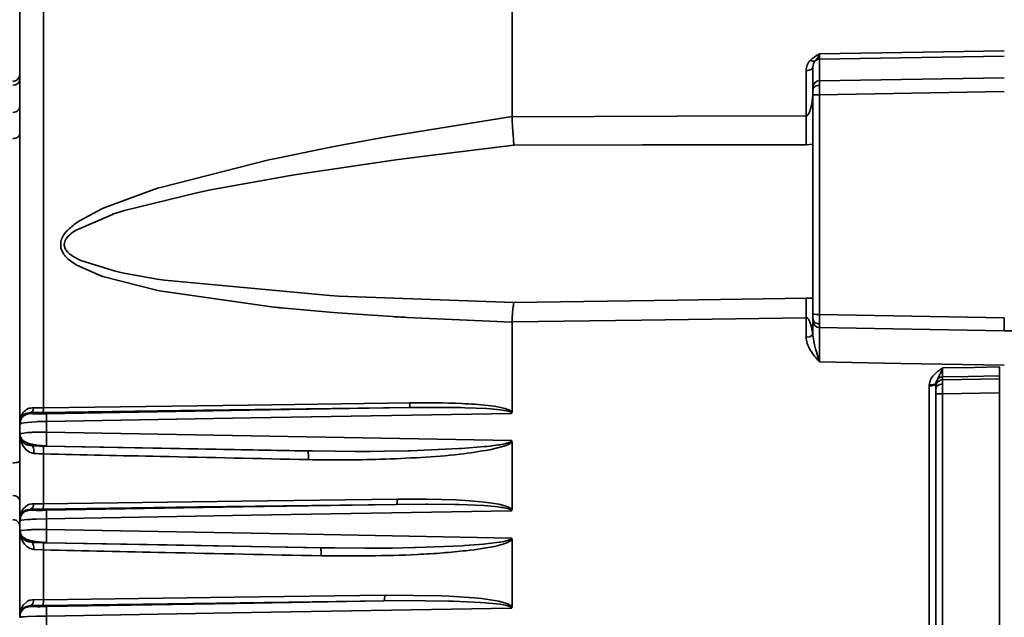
# Model space of a CAD drawing. Header units: millimetres. Extents: x -10540 to 6039, y -7467 to 6433.
# Tile 138 of 236: x -8414 to -8342, y 1925 to 1969. Entities that reach past the tile are written whole.
import ezdxf

# ---------------------------------------------------------------- set-up
doc = ezdxf.new("R2010")
doc.units = ezdxf.units.MM
doc.header["$LTSCALE"] = 8

msp = doc.modelspace()

# ---------------------------------------------------------------- linework, layer by layer
at = {"linetype": 'Continuous', "lineweight": 35}
for p, q in [((-8377.653, 1982.253), (-8377.653, 1961.58)), ((-8411.914, 1976.745), (-8411.914, 1940.288)), ((-8413.653, 1939.203), (-8413.653, 1975.053)), ((-8355.495, 1965.651), (-8355.562, 1965.563)), ((-8355.324, 1965.868), (-8355.495, 1965.651)), ((-8355.246, 1966.001), (-8355.324, 1965.868)), ((-8355.162, 1966.175), (-8355.246, 1966.001)), ((-8355.162, 1965.785), (-8355.162, 1964.204)), ((-8356.145, 1961.629), (-8356.145, 1964.941)), ((-8355.617, 1965.45), (-8355.653, 1965.238)), ((-8355.653, 1963.705), (-8355.653, 1965.238)), ((-8355.562, 1965.563), (-8355.617, 1965.45)), ((-8355.162, 1964.204), (-8341.653, 1964.421)), ((-8355.653, 1947.137), (-8355.653, 1963.192)), ((-8341.653, 1963.416), (-8355.162, 1963.176)), ((-8355.162, 1963.176), (-8355.162, 1947.122)), ((-8386.254, 1960.2), (-8377.653, 1961.58)), ((-8377.653, 1961.58), (-8377.653, 1961.571)), ((-8390.54, 1959.417), (-8387.368, 1960.004)), ((-8387.368, 1960.004), (-8386.254, 1960.2)), ((-8394.812, 1958.552), (-8391.642, 1959.203)), ((-8391.642, 1959.203), (-8390.54, 1959.417)), ((-8377.511, 1959.495), (-8383.868, 1958.72)), ((-8355.653, 1959.562), (-8356.145, 1959.522)), ((-8395.427, 1958.42), (-8394.812, 1958.552)), ((-8383.868, 1958.72), (-8386.152, 1958.418)), ((-8403.269, 1956.431), (-8395.427, 1958.42)), ((-8386.152, 1958.418), (-8393.421, 1957.345)), ((-8394.395, 1957.186), (-8399.699, 1956.223)), ((-8394.144, 1957.228), (-8394.395, 1957.186)), ((-8393.421, 1957.345), (-8394.144, 1957.228)), ((-8407.365, 1954.966), (-8403.571, 1956.339)), ((-8403.571, 1956.339), (-8403.269, 1956.431)), ((-8400.691, 1956.019), (-8405.981, 1954.717)), ((-8399.699, 1956.223), (-8400.691, 1956.019)), ((-8409.291, 1953.961), (-8407.65, 1954.84)), ((-8407.65, 1954.84), (-8407.365, 1954.966)), ((-8406.873, 1954.436), (-8409.53, 1953.287)), ((-8405.981, 1954.717), (-8406.873, 1954.437)), ((-8409.578, 1953.764), (-8409.291, 1953.961)), ((-8409.53, 1953.287), (-8409.767, 1953.125)), ((-8410.652, 1951.956), (-8410.654, 1952.422)), ((-8410.425, 1951.503), (-8410.652, 1951.956)), ((-8409.692, 1951.325), (-8409.178, 1951.059)), ((-8409.67, 1950.837), (-8410.11, 1951.165)), ((-8409.487, 1950.723), (-8409.67, 1950.837)), ((-8407.781, 1949.96), (-8409.487, 1950.723)), ((-8409.178, 1951.059), (-8406.757, 1950.297)), ((-8407.573, 1949.888), (-8407.781, 1949.96)), ((-8403.643, 1948.879), (-8407.573, 1949.888)), ((-8406.756, 1950.297), (-8406.168, 1950.165)), ((-8406.168, 1950.165), (-8403.603, 1949.702)), ((-8403.603, 1949.702), (-8403.059, 1949.62)), ((-8403.059, 1949.62), (-8390.969, 1948.5)), ((-8403.423, 1948.836), (-8403.643, 1948.879)), ((-8395.068, 1947.654), (-8403.423, 1948.836)), ((-8390.969, 1948.5), (-8390.328, 1948.463)), ((-8390.328, 1948.463), (-8377.511, 1947.99)), ((-8356.145, 1948.306), (-8355.653, 1948.301)), ((-8390.732, 1947.261), (-8394.546, 1947.601)), ((-8389.689, 1947.181), (-8390.732, 1947.261)), ((-8386.382, 1946.959), (-8389.689, 1947.181)), ((-8355.162, 1947.122), (-8341.653, 1946.879)), ((-8377.653, 1946.557), (-8385.35, 1946.899)), ((-8377.653, 1946.557), (-8377.653, 1939.97)), ((-8356.145, 1945.467), (-8356.145, 1946.879)), ((-8355.636, 1946.523), (-8355.624, 1946.496)), ((-8355.652, 1945.601), (-8355.659, 1945.623)), ((-8355.652, 1945.601), (-8355.537, 1944.89)), ((-8355.182, 1946.153), (-8341.654, 1945.91)), ((-8341.654, 1945.91), (-8233.653, 1945.91)), ((-8355.535, 1944.891), (-8355.456, 1944.598)), ((-8355.456, 1944.598), (-8355.395, 1944.386)), ((-8355.395, 1944.386), (-8355.312, 1944.113)), ((-8355.312, 1944.113), (-8355.162, 1943.645)), ((-8346.427, 1942.615), (-8346.652, 1942.09)), ((-8342.003, 1942.618), (-8342.003, 1942.406)), ((-8347.145, 1910.477), (-8347.145, 1941.882)), ((-8346.653, 1941.836), (-8346.653, 1942.047)), ((-8346.162, 1942.547), (-8346.162, 1942.336)), ((-8346.162, 1942.336), (-8342.003, 1942.406)), ((-8346.653, 1879.508), (-8346.653, 1941.321)), ((-8342.003, 1941.376), (-8346.162, 1941.306)), ((-8346.162, 1941.306), (-8346.162, 1879.492)), ((-8342.003, 1941.376), (-8342.003, 1879.417)), ((-8413.59, 1939.592), (-8413.398, 1939.946)), ((-8413.22, 1939.87), (-8413.465, 1939.689)), ((-8412.867, 1939.946), (-8413.22, 1939.87)), ((-8412.867, 1939.946), (-8412.867, 1939.874)), ((-8381.381, 1940.304), (-8385.167, 1940.309)), ((-8381.102, 1940.296), (-8381.381, 1940.303)), ((-8379.492, 1940.226), (-8381.102, 1940.297)), ((-8379.223, 1940.208), (-8379.492, 1940.227)), ((-8378.552, 1940.145), (-8379.223, 1940.208)), ((-8378.348, 1940.115), (-8378.552, 1940.143)), ((-8413.607, 1939.455), (-8413.653, 1939.203)), ((-8413.653, 1939.203), (-8413.632, 1939.43)), ((-8413.653, 1939.075), (-8413.653, 1939.203)), ((-8413.508, 1939.153), (-8413.653, 1939.075)), ((-8413.653, 1938.34), (-8413.653, 1939.075)), ((-8413.632, 1939.43), (-8413.59, 1939.592)), ((-8413.606, 1939.347), (-8413.617, 1939.115)), ((-8413.543, 1939.585), (-8413.607, 1939.455)), ((-8413.465, 1939.689), (-8413.543, 1939.585)), ((-8413.32, 1939.191), (-8413.508, 1939.153)), ((-8413.088, 1939.223), (-8413.32, 1939.191)), ((-8412.451, 1939.274), (-8413.088, 1939.223)), ((-8411.688, 1939.299), (-8411.688, 1938.515)), ((-8413.653, 1932.136), (-8413.653, 1938.467)), ((-8413.653, 1938.34), (-8413.554, 1938.4)), ((-8413.554, 1938.4), (-8413.507, 1938.413)), ((-8413.507, 1938.413), (-8413.087, 1938.471)), ((-8413.604, 1938.013), (-8413.619, 1938.157)), ((-8413.535, 1937.776), (-8413.604, 1938.013)), ((-8413.447, 1937.576), (-8413.535, 1937.776)), ((-8413.307, 1937.359), (-8413.447, 1937.576)), ((-8379.482, 1937.469), (-8378.645, 1937.572)), ((-8378.645, 1937.572), (-8378.548, 1937.588)), ((-8377.653, 1937.802), (-8377.653, 1932.842)), ((-8413.146, 1937.19), (-8413.307, 1937.359)), ((-8412.898, 1937.026), (-8413.146, 1937.19)), ((-8412.632, 1936.956), (-8412.898, 1937.026)), ((-8411.914, 1936.914), (-8411.914, 1933.262)), ((-8411.689, 1937.48), (-8392.274, 1937.127)), ((-8392.605, 1937.133), (-8392.274, 1937.13)), ((-8392.274, 1937.13), (-8390.571, 1937.114)), ((-8390.571, 1937.114), (-8389.133, 1937.1)), ((-8389.133, 1937.1), (-8388.855, 1937.101)), ((-8388.855, 1937.101), (-8388.048, 1937.105)), ((-8388.048, 1937.105), (-8386.979, 1937.116)), ((-8386.979, 1937.116), (-8385.255, 1937.15)), ((-8385.255, 1937.15), (-8385.105, 1937.154)), ((-8385.105, 1937.154), (-8381.528, 1937.303)), ((-8381.528, 1937.303), (-8381.355, 1937.314)), ((-8381.355, 1937.314), (-8379.675, 1937.449)), ((-8379.675, 1937.449), (-8379.482, 1937.468)), ((-8378.253, 1937.472), (-8379.281, 1937.218)), ((-8412.632, 1933.27), (-8411.914, 1933.262)), ((-8383.967, 1933.245), (-8386.092, 1933.229)), ((-8386.035, 1933.611), (-8384.936, 1933.618)), ((-8384.936, 1933.618), (-8383.906, 1933.615)), ((-8383.815, 1933.245), (-8383.967, 1933.245)), ((-8383.906, 1933.615), (-8382.817, 1933.595)), ((-8381.844, 1933.221), (-8383.815, 1933.245)), ((-8382.817, 1933.595), (-8381.78, 1933.555)), ((-8381.78, 1933.555), (-8380.72, 1933.487)), ((-8380.72, 1933.487), (-8380.175, 1933.441)), ((-8380.175, 1933.441), (-8379.663, 1933.388)), ((-8379.663, 1933.388), (-8379.096, 1933.317)), ((-8379.096, 1933.317), (-8378.617, 1933.232)), ((-8378.617, 1933.232), (-8378.34, 1933.165)), ((-8413.634, 1932.363), (-8413.592, 1932.531)), ((-8413.547, 1932.511), (-8413.608, 1932.385)), ((-8413.592, 1932.531), (-8413.405, 1932.889)), ((-8413.47, 1932.614), (-8413.547, 1932.511)), ((-8413.227, 1932.798), (-8413.47, 1932.614)), ((-8413.405, 1932.889), (-8413.082, 1933.165)), ((-8412.867, 1932.877), (-8413.227, 1932.798)), ((-8412.867, 1932.877), (-8412.867, 1932.811)), ((-8381.529, 1933.213), (-8381.844, 1933.221)), ((-8379.723, 1933.134), (-8381.529, 1933.214)), ((-8379.421, 1933.113), (-8379.723, 1933.134)), ((-8378.668, 1933.042), (-8379.421, 1933.113)), ((-8378.437, 1933.01), (-8378.668, 1933.041)), ((-8378.34, 1933.165), (-8378.107, 1933.095)), ((-8413.608, 1932.385), (-8413.653, 1932.136)), ((-8413.653, 1932.136), (-8413.634, 1932.363)), ((-8413.653, 1932.011), (-8413.653, 1932.136)), ((-8413.506, 1932.066), (-8413.653, 1932.011)), ((-8413.653, 1931.278), (-8413.653, 1932.011)), ((-8413.605, 1932.286), (-8413.616, 1932.039)), ((-8413.318, 1932.092), (-8413.506, 1932.066)), ((-8413.085, 1932.114), (-8413.318, 1932.092)), ((-8411.688, 1932.17), (-8412.431, 1932.152)), ((-8411.688, 1932.17), (-8411.688, 1931.388)), ((-8413.653, 1925.09), (-8413.653, 1931.403)), ((-8413.653, 1931.278), (-8413.592, 1931.303)), ((-8413.602, 1930.954), (-8413.619, 1931.099)), ((-8413.592, 1931.303), (-8413.551, 1931.319)), ((-8413.551, 1931.319), (-8413.505, 1931.327)), ((-8413.505, 1931.327), (-8413.083, 1931.364)), ((-8413.531, 1930.72), (-8413.602, 1930.954)), ((-8413.441, 1930.524), (-8413.531, 1930.72)), ((-8413.299, 1930.313), (-8413.441, 1930.524)), ((-8411.689, 1930.42), (-8391.333, 1930.051)), ((-8379.738, 1930.321), (-8379.365, 1930.359)), ((-8379.365, 1930.359), (-8378.58, 1930.458)), ((-8378.58, 1930.458), (-8378.489, 1930.473)), ((-8377.653, 1930.676), (-8377.653, 1925.734)), ((-8413.137, 1930.15), (-8413.299, 1930.313)), ((-8412.892, 1929.998), (-8413.137, 1930.15)), ((-8412.632, 1929.935), (-8412.892, 1929.998)), ((-8411.914, 1929.898), (-8412.632, 1929.935)), ((-8411.914, 1929.898), (-8411.914, 1926.256)), ((-8391.67, 1930.057), (-8391.333, 1930.054)), ((-8391.333, 1930.054), (-8390.635, 1930.046)), ((-8390.635, 1930.046), (-8388.415, 1930.023)), ((-8388.415, 1930.024), (-8388.153, 1930.024)), ((-8388.153, 1930.024), (-8386.985, 1930.029)), ((-8386.985, 1930.029), (-8386.394, 1930.036)), ((-8386.394, 1930.036), (-8384.803, 1930.064)), ((-8384.803, 1930.064), (-8384.634, 1930.068)), ((-8384.634, 1930.068), (-8381.284, 1930.203)), ((-8381.284, 1930.204), (-8381.119, 1930.214)), ((-8381.119, 1930.214), (-8379.738, 1930.322)), ((-8413.411, 1925.853), (-8413.091, 1926.141)), ((-8412.632, 1926.259), (-8411.914, 1926.256)), ((-8384.662, 1926.186), (-8387.018, 1926.17)), ((-8386.961, 1926.592), (-8382.781, 1926.549)), ((-8383.991, 1926.183), (-8384.662, 1926.186)), ((-8382.307, 1926.158), (-8383.991, 1926.183)), ((-8382.781, 1926.549), (-8382.243, 1926.525)), ((-8381.956, 1926.149), (-8382.307, 1926.158)), ((-8382.243, 1926.525), (-8380.418, 1926.392)), ((-8379.955, 1926.059), (-8381.956, 1926.149)), ((-8380.418, 1926.392), (-8379.896, 1926.337)), ((-8379.62, 1926.036), (-8379.955, 1926.06)), ((-8379.896, 1926.337), (-8378.609, 1926.137)), ((-8378.783, 1925.956), (-8379.62, 1926.036)), ((-8413.61, 1925.335), (-8413.653, 1925.09)), ((-8413.653, 1925.09), (-8413.634, 1925.318)), ((-8413.634, 1925.318), (-8413.594, 1925.488)), ((-8413.55, 1925.459), (-8413.61, 1925.335)), ((-8413.594, 1925.488), (-8413.411, 1925.853)), ((-8413.475, 1925.562), (-8413.55, 1925.459)), ((-8413.233, 1925.746), (-8413.475, 1925.562)), ((-8412.867, 1925.829), (-8413.233, 1925.746)), ((-8412.867, 1925.829), (-8412.867, 1925.767)), ((-8378.525, 1925.922), (-8378.783, 1925.956)), ((-8413.653, 1924.968), (-8413.653, 1925.09)), ((-8413.58, 1924.983), (-8413.653, 1924.968)), ((-8413.505, 1924.997), (-8413.58, 1924.983)), ((-8413.317, 1925.012), (-8413.505, 1924.997)), ((-8413.082, 1925.025), (-8413.317, 1925.012)), ((-8412.431, 1925.048), (-8413.082, 1925.025)), ((-8411.688, 1925.061), (-8412.431, 1925.048)), ((-8411.688, 1925.061), (-8411.688, 1924.282))]:
    msp.add_line(p, q, dxfattribs=at)
at = {"linetype": 'Continuous', "lineweight": 35, "flags": 128}
for points in [[(-8355.162, 1966.175), (-8347.597, 1966.301), (-8341.653, 1966.401)], [(-8341.653, 1966.012), (-8349.218, 1965.885), (-8355.162, 1965.785)], [(-8377.653, 1961.571), (-8365.608, 1961.604), (-8356.145, 1961.629)], [(-8414.146, 1959.986), (-8414.05, 1959.993), (-8413.957, 1960.011), (-8413.872, 1960.04), (-8413.797, 1960.079), (-8413.736, 1960.126), (-8413.691, 1960.18), (-8413.663, 1960.238), (-8413.653, 1960.298)], [(-8356.145, 1959.522), (-8368.11, 1959.507), (-8377.511, 1959.495)], [(-8377.511, 1947.99), (-8365.546, 1948.167), (-8356.145, 1948.306)], [(-8356.145, 1946.879), (-8368.189, 1946.704), (-8377.653, 1946.567)], [(-8341.653, 1943.406), (-8349.218, 1943.54), (-8355.162, 1943.645)], [(-8346.162, 1943.203), (-8343.833, 1943.243), (-8342.003, 1943.274)], [(-8342.003, 1942.618), (-8344.332, 1942.579), (-8346.162, 1942.547)], [(-8346.653, 1942.047), (-8346.663, 1942.015), (-8346.691, 1941.984), (-8346.736, 1941.956), (-8346.797, 1941.932), (-8346.871, 1941.911), (-8346.956, 1941.896), (-8347.048, 1941.886), (-8347.145, 1941.882)], [(-8411.914, 1940.288), (-8396.905, 1940.491), (-8385.111, 1940.65)], [(-8385.167, 1940.309), (-8400.177, 1940.109), (-8411.971, 1939.952)], [(-8411.688, 1939.856), (-8396.837, 1940.109), (-8385.167, 1940.309)], [(-8377.682, 1939.883), (-8396.725, 1939.556), (-8411.688, 1939.299)], [(-8411.688, 1938.515), (-8392.645, 1938.164), (-8377.682, 1937.889)], [(-8392.605, 1937.133), (-8403.292, 1937.327), (-8411.688, 1937.48)], [(-8386.092, 1933.229), (-8400.584, 1933.035), (-8411.971, 1932.883)], [(-8411.914, 1933.262), (-8397.422, 1933.457), (-8386.035, 1933.611)], [(-8411.688, 1932.794), (-8397.354, 1933.038), (-8386.092, 1933.229)], [(-8377.682, 1932.754), (-8396.725, 1932.427), (-8411.688, 1932.17)], [(-8411.688, 1931.388), (-8392.645, 1931.039), (-8377.682, 1930.765)], [(-8391.67, 1930.057), (-8402.88, 1930.26), (-8411.688, 1930.42)], [(-8387.018, 1926.17), (-8400.992, 1925.982), (-8411.971, 1925.835)], [(-8411.914, 1926.256), (-8397.941, 1926.444), (-8386.961, 1926.592)], [(-8411.688, 1925.751), (-8397.873, 1925.985), (-8387.018, 1926.17)], [(-8377.682, 1925.644), (-8396.725, 1925.318), (-8411.688, 1925.061)]]:
    msp.add_lwpolyline(points, dxfattribs=at)
at = {"linetype": 'Continuous', "lineweight": 35}
for centre, radius, start, end in [((-8414.118, 1964.34), 0.466, 266.45614, 355.07712), ((-8355.154, 1963.705), 0.499, 90.91221, 179.91595), ((-8355.283, 1951.095), 3.975, 264.65922, 271.74857), ((-8355.154, 1946.653), 0.5, 180.01329, 269.01392), ((-8356.064, 1946.047), 0.585, 262.04829, 313.6723), ((-8414.124, 1933.415), 0.472, 3.78395, 92.6602)]:
    msp.add_arc(centre, radius, start, end, dxfattribs=at)
msp.add_ellipse((-8341.645, 1946.91), major_axis=(0.009, 1), ratio=0.008452, start_param=1.601693, end_param=3.172418, dxfattribs=at)
for points, knots in [([(-8356.145, 1964.941), (-8356.132, 1965.081), (-8356.108, 1965.36), (-8355.921, 1965.596), (-8355.828, 1965.714)], [0, 0, 0, 0, 0.501132, 1, 1, 1, 1]), ([(-8355.828, 1965.714), (-8355.772, 1965.763), (-8355.674, 1965.851), (-8355.563, 1965.929), (-8355.515, 1965.962)], [0, 0, 0, 0, 0.568941, 1, 1, 1, 1]), ([(-8355.828, 1965.714), (-8355.791, 1965.692), (-8355.715, 1965.649), (-8355.589, 1965.614), (-8355.531, 1965.637), (-8355.495, 1965.651)], [0, 0, 0, 0, 0.276494, 0.562696, 1, 1, 1, 1]), ([(-8355.515, 1965.962), (-8355.454, 1966.001), (-8355.339, 1966.074), (-8355.219, 1966.142), (-8355.162, 1966.175)], [0, 0, 0, 0, 0.5281414, 1, 1, 1, 1]), ([(-8355.495, 1965.651), (-8355.437, 1965.694), (-8355.337, 1965.768), (-8355.214, 1965.78), (-8355.162, 1965.785)], [0, 0, 0, 0, 0.5789152, 1, 1, 1, 1]), ([(-8355.162, 1966.175), (-8355.162, 1966.122), (-8355.163, 1966.015), (-8355.163, 1965.898), (-8355.163, 1965.814), (-8355.162, 1965.795), (-8355.162, 1965.785)], [0, 0, 0, 0, 0.249928, 0.499826, 0.749819, 1, 1, 1, 1]), ([(-8356.145, 1964.941), (-8356.075, 1964.947), (-8355.929, 1964.959), (-8355.765, 1965.04), (-8355.669, 1965.139), (-8355.659, 1965.206), (-8355.653, 1965.238)], [0, 0, 0, 0, 0.270482, 0.562372, 0.789516, 1, 1, 1, 1]), ([(-8413.653, 1964.649), (-8413.66, 1964.591), (-8413.674, 1964.473), (-8413.787, 1964.31), (-8413.954, 1964.197), (-8414.082, 1964.181), (-8414.144, 1964.173)], [0, 0, 0, 0, 0.245357, 0.504301, 0.761109, 1, 1, 1, 1]), ([(-8355.653, 1963.541), (-8355.645, 1963.587), (-8355.627, 1963.684), (-8355.496, 1963.795), (-8355.332, 1963.861), (-8355.22, 1963.87), (-8355.165, 1963.875)], [0, 0, 0, 0, 0.270565, 0.562351, 0.789433, 1, 1, 1, 1]), ([(-8355.653, 1963.541), (-8355.653, 1963.589), (-8355.653, 1963.675), (-8355.653, 1963.696), (-8355.653, 1963.705)], [0, 0, 0, 0, 0.559206, 1, 1, 1, 1]), ([(-8355.653, 1963.192), (-8355.653, 1963.264), (-8355.653, 1963.393), (-8355.653, 1963.495), (-8355.653, 1963.541)], [0, 0, 0, 0, 0.5592257, 1, 1, 1, 1]), ([(-8355.756, 1962.416), (-8355.727, 1962.572), (-8355.67, 1962.872), (-8355.659, 1963.184), (-8355.653, 1963.333)], [0, 0, 0, 0, 0.5225073, 1, 1, 1, 1]), ([(-8355.653, 1963.192), (-8355.645, 1963.189), (-8355.627, 1963.185), (-8355.494, 1963.18), (-8355.329, 1963.177), (-8355.216, 1963.176), (-8355.162, 1963.176)], [0, 0, 0, 0, 0.270482, 0.562372, 0.789516, 1, 1, 1, 1]), ([(-8414.146, 1961.888), (-8414.076, 1961.896), (-8413.93, 1961.913), (-8413.765, 1962.028), (-8413.669, 1962.17), (-8413.659, 1962.267), (-8413.653, 1962.313)], [0, 0, 0, 0, 0.270438, 0.562384, 0.78956, 1, 1, 1, 1]), ([(-8355.876, 1961.98), (-8355.856, 1962.04), (-8355.808, 1962.183), (-8355.775, 1962.33), (-8355.756, 1962.416)], [0, 0, 0, 0, 0.4215846, 1, 1, 1, 1]), ([(-8377.596, 1960.569), (-8377.613, 1960.844), (-8377.635, 1961.198), (-8377.65, 1961.503), (-8377.653, 1961.571)], [0, 0, 0, 0, 0.777654, 1, 1, 1, 1]), ([(-8356.145, 1959.522), (-8356.147, 1959.937), (-8356.152, 1960.68), (-8356.147, 1961.339), (-8356.145, 1961.629)], [0, 0, 0, 0, 0.56, 1, 1, 1, 1]), ([(-8356.145, 1961.629), (-8356.133, 1961.63), (-8356.107, 1961.631), (-8356.053, 1961.661), (-8355.957, 1961.771), (-8355.91, 1961.891), (-8355.876, 1961.98)], [0, 0, 0, 0, 0.072643, 0.155463, 0.377576, 1, 1, 1, 1]), ([(-8377.511, 1959.495), (-8377.526, 1959.67), (-8377.556, 1960.024), (-8377.581, 1960.386), (-8377.594, 1960.569)], [0, 0, 0, 0, 0.493705, 1, 1, 1, 1]), ([(-8410.654, 1952.422), (-8410.613, 1952.558), (-8410.531, 1952.829), (-8410.166, 1953.298), (-8409.813, 1953.578), (-8409.578, 1953.764)], [0, 0, 0, 0, 0.253018, 0.503494, 1, 1, 1, 1]), ([(-8409.767, 1953.125), (-8409.923, 1952.999), (-8410.141, 1952.821), (-8410.333, 1952.534), (-8410.371, 1952.395), (-8410.389, 1952.329)], [0, 0, 0, 0, 0.562291, 0.792277, 1, 1, 1, 1]), ([(-8410.389, 1952.329), (-8410.393, 1952.24), (-8410.403, 1952.057), (-8410.2, 1951.67), (-8409.905, 1951.47), (-8409.692, 1951.325)], [0, 0, 0, 0, 0.207922, 0.429709, 1, 1, 1, 1]), ([(-8410.11, 1951.165), (-8410.174, 1951.224), (-8410.288, 1951.33), (-8410.383, 1951.45), (-8410.425, 1951.503)], [0, 0, 0, 0, 0.557334, 1, 1, 1, 1]), ([(-8394.546, 1947.601), (-8394.644, 1947.611), (-8394.818, 1947.628), (-8394.991, 1947.646), (-8395.068, 1947.654)], [0, 0, 0, 0, 0.559992, 1, 1, 1, 1]), ([(-8377.511, 1947.99), (-8377.526, 1947.927), (-8377.556, 1947.798), (-8377.581, 1947.567), (-8377.594, 1947.449)], [0, 0, 0, 0, 0.489261, 1, 1, 1, 1]), ([(-8356.145, 1948.306), (-8356.147, 1948.132), (-8356.152, 1947.822), (-8356.147, 1947.167), (-8356.145, 1946.879)], [0, 0, 0, 0, 0.56, 1, 1, 1, 1]), ([(-8385.35, 1946.899), (-8385.542, 1946.91), (-8385.886, 1946.929), (-8386.23, 1946.95), (-8386.382, 1946.959)], [0, 0, 0, 0, 0.559994, 1, 1, 1, 1]), ([(-8377.594, 1947.449), (-8377.612, 1947.24), (-8377.635, 1946.971), (-8377.65, 1946.641), (-8377.653, 1946.567)], [0, 0, 0, 0, 0.777653, 1, 1, 1, 1]), ([(-8355.653, 1946.789), (-8355.653, 1946.846), (-8355.653, 1946.948), (-8355.653, 1947.079), (-8355.653, 1947.137)], [0, 0, 0, 0, 0.559157, 1, 1, 1, 1]), ([(-8377.653, 1946.567), (-8377.653, 1946.565), (-8377.653, 1946.562), (-8377.653, 1946.558), (-8377.653, 1946.557)], [0, 0, 0, 0, 0.560013, 1, 1, 1, 1]), ([(-8355.894, 1946.615), (-8355.928, 1946.686), (-8355.973, 1946.78), (-8356.067, 1946.86), (-8356.113, 1946.878), (-8356.134, 1946.879), (-8356.145, 1946.879)], [0, 0, 0, 0, 0.648978, 0.850784, 0.929327, 1, 1, 1, 1]), ([(-8355.864, 1946.543), (-8355.869, 1946.555), (-8355.878, 1946.579), (-8355.889, 1946.603), (-8355.894, 1946.615)], [0, 0, 0, 0, 0.500024, 1, 1, 1, 1]), ([(-8355.777, 1946.281), (-8355.791, 1946.33), (-8355.816, 1946.417), (-8355.849, 1946.505), (-8355.864, 1946.543)], [0, 0, 0, 0, 0.555014, 1, 1, 1, 1]), ([(-8355.659, 1945.623), (-8355.671, 1945.728), (-8355.693, 1945.943), (-8355.749, 1946.167), (-8355.777, 1946.281)], [0, 0, 0, 0, 0.488724, 1, 1, 1, 1]), ([(-8355.653, 1946.789), (-8355.645, 1946.738), (-8355.627, 1946.632), (-8355.496, 1946.511), (-8355.332, 1946.439), (-8355.22, 1946.429), (-8355.166, 1946.424)], [0, 0, 0, 0, 0.270572, 0.562349, 0.789426, 1, 1, 1, 1]), ([(-8355.653, 1946.653), (-8355.653, 1946.66), (-8355.653, 1946.671), (-8355.653, 1946.753), (-8355.653, 1946.789)], [0, 0, 0, 0, 0.559179, 1, 1, 1, 1]), ([(-8355.653, 1945.619), (-8355.653, 1945.827), (-8355.653, 1946.176), (-8355.653, 1946.388), (-8355.653, 1946.474)], [0, 0, 0, 0, 0.595511, 1, 1, 1, 1]), ([(-8355.624, 1946.496), (-8355.608, 1946.454), (-8355.572, 1946.36), (-8355.461, 1946.249), (-8355.318, 1946.171), (-8355.213, 1946.161), (-8355.163, 1946.156)], [0, 0, 0, 0, 0.2148, 0.486495, 0.752421, 1, 1, 1, 1]), ([(-8355.165, 1946.293), (-8355.166, 1946.249), (-8355.167, 1946.16), (-8355.169, 1945.885), (-8355.169, 1945.634), (-8355.169, 1945.509)], [0, 0, 0, 0, 0.3280306, 0.6638076, 1, 1, 1, 1]), ([(-8355.653, 1945.619), (-8355.653, 1945.615), (-8355.653, 1945.607), (-8355.653, 1945.601), (-8355.653, 1945.599), (-8355.653, 1945.599)], [0, 0, 0, 0, 0.52667, 0.906156, 1, 1, 1, 1]), ([(-8355.169, 1945.509), (-8355.169, 1945.37), (-8355.169, 1945.092), (-8355.167, 1944.612), (-8355.165, 1944.117), (-8355.163, 1943.802), (-8355.162, 1943.645)], [0, 0, 0, 0, 0.249863, 0.499421, 0.75004, 1, 1, 1, 1]), ([(-8355.824, 1944.484), (-8355.918, 1944.648), (-8356.093, 1944.957), (-8356.128, 1945.304), (-8356.145, 1945.467)], [0, 0, 0, 0, 0.532391, 1, 1, 1, 1]), ([(-8355.162, 1943.645), (-8355.24, 1943.734), (-8355.361, 1943.87), (-8355.598, 1944.139), (-8355.728, 1944.338), (-8355.824, 1944.484)], [0, 0, 0, 0, 0.330349, 0.509439, 1, 1, 1, 1]), ([(-8347.141, 1941.968), (-8347.117, 1942.093), (-8347.066, 1942.352), (-8346.745, 1942.805), (-8346.395, 1943.044), (-8346.162, 1943.203)], [0, 0, 0, 0, 0.2370134, 0.4931113, 1, 1, 1, 1]), ([(-8346.162, 1943.203), (-8346.207, 1943.087), (-8346.292, 1942.868), (-8346.384, 1942.696), (-8346.427, 1942.615)], [0, 0, 0, 0, 0.530032, 1, 1, 1, 1]), ([(-8346.162, 1943.203), (-8346.163, 1943.113), (-8346.164, 1942.932), (-8346.164, 1942.727), (-8346.164, 1942.581), (-8346.163, 1942.559), (-8346.162, 1942.547)], [0, 0, 0, 0, 0.250202, 0.500019, 0.749778, 1, 1, 1, 1]), ([(-8342.003, 1943.274), (-8342.003, 1943.172), (-8342.003, 1942.968), (-8342.003, 1942.748), (-8342.003, 1942.638), (-8342.003, 1942.623), (-8342.003, 1942.618)], [0, 0, 0, 0, 0.283663, 0.567328, 0.85097, 1, 1, 1, 1]), ([(-8347.145, 1941.882), (-8347.144, 1941.898), (-8347.144, 1941.927), (-8347.142, 1941.955), (-8347.141, 1941.968)], [0, 0, 0, 0, 0.559945, 1, 1, 1, 1]), ([(-8346.652, 1942.09), (-8346.662, 1942.068), (-8346.683, 1942.023), (-8346.815, 1941.98), (-8346.977, 1941.961), (-8347.088, 1941.966), (-8347.141, 1941.968)], [0, 0, 0, 0, 0.270859, 0.562275, 0.789139, 1, 1, 1, 1]), ([(-8346.653, 1941.836), (-8346.645, 1941.906), (-8346.627, 1942.052), (-8346.494, 1942.219), (-8346.329, 1942.317), (-8346.216, 1942.33), (-8346.162, 1942.336)], [0, 0, 0, 0, 0.270482, 0.562372, 0.789516, 1, 1, 1, 1]), ([(-8346.652, 1942.09), (-8346.652, 1942.082), (-8346.653, 1942.067), (-8346.653, 1942.053), (-8346.653, 1942.047)], [0, 0, 0, 0, 0.559997, 1, 1, 1, 1]), ([(-8346.166, 1942.021), (-8346.235, 1942.014), (-8346.38, 1942), (-8346.543, 1941.907), (-8346.637, 1941.793), (-8346.648, 1941.716), (-8346.653, 1941.679)], [0, 0, 0, 0, 0.270572, 0.562349, 0.789426, 1, 1, 1, 1]), ([(-8346.652, 1942.09), (-8346.638, 1942.156), (-8346.61, 1942.293), (-8346.476, 1942.443), (-8346.319, 1942.531), (-8346.213, 1942.542), (-8346.162, 1942.547)], [0, 0, 0, 0, 0.274843, 0.566264, 0.791249, 1, 1, 1, 1]), ([(-8342.003, 1942.406), (-8342.003, 1942.384), (-8342.003, 1942.338), (-8342.003, 1942.058), (-8342.003, 1941.719), (-8342.003, 1941.489), (-8342.003, 1941.376)], [0, 0, 0, 0, 0.2744, 0.560895, 0.785216, 1, 1, 1, 1]), ([(-8346.653, 1941.679), (-8346.653, 1941.727), (-8346.653, 1941.813), (-8346.653, 1941.829), (-8346.653, 1941.836)], [0, 0, 0, 0, 0.559157, 1, 1, 1, 1]), ([(-8346.653, 1941.321), (-8346.653, 1941.396), (-8346.653, 1941.529), (-8346.653, 1941.633), (-8346.653, 1941.679)], [0, 0, 0, 0, 0.5591786, 1, 1, 1, 1]), ([(-8346.653, 1941.321), (-8346.645, 1941.319), (-8346.627, 1941.315), (-8346.494, 1941.309), (-8346.329, 1941.306), (-8346.216, 1941.306), (-8346.162, 1941.306)], [0, 0, 0, 0, 0.2704818, 0.5623724, 0.7895161, 1, 1, 1, 1]), ([(-8385.167, 1940.309), (-8385.16, 1940.316), (-8385.145, 1940.33), (-8385.128, 1940.417), (-8385.116, 1940.527), (-8385.112, 1940.61), (-8385.111, 1940.65)], [0, 0, 0, 0, 0.274231, 0.561417, 0.785769, 1, 1, 1, 1]), ([(-8385.111, 1940.65), (-8383.844, 1940.657), (-8381.944, 1940.669), (-8379.741, 1940.499), (-8378.646, 1940.365), (-8378.116, 1940.22), (-8377.862, 1940.127), (-8377.725, 1940.053), (-8377.677, 1939.996), (-8377.654, 1939.969)], [0, 0, 0, 0, 0.4999071, 0.750021, 0.8763827, 0.9376505, 0.9696058, 0.985457, 1, 1, 1, 1]), ([(-8412.867, 1939.874), (-8412.979, 1939.859), (-8413.212, 1939.826), (-8413.475, 1939.609), (-8413.628, 1939.343), (-8413.645, 1939.162), (-8413.653, 1939.075)], [0, 0, 0, 0, 0.270482, 0.562372, 0.789516, 1, 1, 1, 1]), ([(-8413.398, 1939.946), (-8413.292, 1940.052), (-8413.093, 1940.252), (-8412.779, 1940.286), (-8412.632, 1940.301)], [0, 0, 0, 0, 0.531582, 1, 1, 1, 1]), ([(-8412.867, 1939.946), (-8412.838, 1939.953), (-8412.779, 1939.969), (-8412.708, 1940.06), (-8412.657, 1940.175), (-8412.64, 1940.26), (-8412.632, 1940.301)], [0, 0, 0, 0, 0.273958, 0.561486, 0.786042, 1, 1, 1, 1]), ([(-8411.971, 1939.952), (-8412.147, 1939.95), (-8412.462, 1939.946), (-8412.743, 1939.946), (-8412.867, 1939.946)], [0, 0, 0, 0, 0.56032, 1, 1, 1, 1]), ([(-8412.867, 1939.874), (-8412.847, 1939.869), (-8412.806, 1939.859), (-8412.502, 1939.851), (-8412.111, 1939.85), (-8411.829, 1939.854), (-8411.688, 1939.856)], [0, 0, 0, 0, 0.279853, 0.559153, 0.779357, 1, 1, 1, 1]), ([(-8412.632, 1940.301), (-8412.517, 1940.297), (-8412.291, 1940.288), (-8412.039, 1940.288), (-8411.914, 1940.288)], [0, 0, 0, 0, 0.506259, 1, 1, 1, 1]), ([(-8411.971, 1939.952), (-8411.964, 1939.959), (-8411.949, 1939.973), (-8411.932, 1940.059), (-8411.92, 1940.167), (-8411.916, 1940.249), (-8411.914, 1940.288)], [0, 0, 0, 0, 0.274324, 0.561394, 0.785675, 1, 1, 1, 1]), ([(-8411.688, 1939.856), (-8411.689, 1939.844), (-8411.691, 1939.82), (-8411.692, 1939.678), (-8411.691, 1939.498), (-8411.689, 1939.364), (-8411.688, 1939.299)], [0, 0, 0, 0, 0.274066, 0.561458, 0.785934, 1, 1, 1, 1]), ([(-8377.682, 1939.883), (-8377.682, 1939.888), (-8377.683, 1939.898), (-8377.693, 1939.918), (-8377.723, 1939.951), (-8377.813, 1940.001), (-8378.027, 1940.06), (-8378.218, 1940.093), (-8378.348, 1940.116)], [0, 0, 0, 0, 0.021514, 0.043639, 0.092419, 0.208069, 0.464313, 1, 1, 1, 1]), ([(-8377.653, 1939.97), (-8377.654, 1939.954), (-8377.656, 1939.922), (-8377.673, 1939.896), (-8377.682, 1939.883)], [0, 0, 0, 0, 0.51579, 1, 1, 1, 1]), ([(-8411.688, 1939.299), (-8411.818, 1939.296), (-8412.081, 1939.292), (-8412.327, 1939.28), (-8412.451, 1939.274)], [0, 0, 0, 0, 0.494176, 1, 1, 1, 1]), ([(-8413.653, 1938.34), (-8413.64, 1938.227), (-8413.611, 1937.994), (-8413.399, 1937.728), (-8413.135, 1937.57), (-8412.954, 1937.55), (-8412.867, 1937.54)], [0, 0, 0, 0, 0.270482, 0.562372, 0.789516, 1, 1, 1, 1]), ([(-8413.617, 1938.377), (-8413.617, 1938.347), (-8413.618, 1938.285), (-8413.594, 1938.162), (-8413.526, 1938.016), (-8413.393, 1937.873), (-8413.113, 1937.7), (-8412.693, 1937.594), (-8412.156, 1937.525), (-8411.85, 1937.505), (-8411.692, 1937.495)], [0, 0, 0, 0, 0.034207, 0.069831, 0.150193, 0.248193, 0.365562, 0.653327, 0.820814, 1, 1, 1, 1]), ([(-8413.087, 1938.471), (-8412.985, 1938.479), (-8412.786, 1938.495), (-8412.323, 1938.514), (-8411.939, 1938.514), (-8411.688, 1938.515)], [0, 0, 0, 0, 0.265425, 0.52074, 1, 1, 1, 1]), ([(-8411.688, 1938.515), (-8411.69, 1938.429), (-8411.694, 1938.248), (-8411.698, 1937.961), (-8411.699, 1937.696), (-8411.696, 1937.507), (-8411.691, 1937.489), (-8411.688, 1937.48)], [0, 0, 0, 0, 0.1721339, 0.3640597, 0.5653161, 0.7951789, 1, 1, 1, 1]), ([(-8412.867, 1937.582), (-8412.84, 1937.578), (-8412.783, 1937.57), (-8412.705, 1937.486), (-8412.643, 1937.343), (-8412.612, 1937.152), (-8412.625, 1937.019), (-8412.632, 1936.956)], [0, 0, 0, 0, 0.172993, 0.364634, 0.564988, 0.794278, 1, 1, 1, 1]), ([(-8411.971, 1937.557), (-8411.963, 1937.553), (-8411.947, 1937.546), (-8411.926, 1937.459), (-8411.911, 1937.311), (-8411.905, 1937.114), (-8411.911, 1936.978), (-8411.914, 1936.914)], [0, 0, 0, 0, 0.1723, 0.364171, 0.565252, 0.795005, 1, 1, 1, 1]), ([(-8378.548, 1937.588), (-8378.384, 1937.621), (-8378.141, 1937.669), (-8377.866, 1937.741), (-8377.744, 1937.801), (-8377.701, 1937.843), (-8377.686, 1937.869), (-8377.684, 1937.882), (-8377.683, 1937.889)], [0, 0, 0, 0, 0.5304207, 0.7884406, 0.9043999, 0.9557759, 0.978676, 1, 1, 1, 1]), ([(-8377.653, 1937.802), (-8377.678, 1937.773), (-8377.735, 1937.705), (-8377.936, 1937.585), (-8378.118, 1937.52), (-8378.253, 1937.472)], [0, 0, 0, 0, 0.164977, 0.382052, 1, 1, 1, 1]), ([(-8377.682, 1937.889), (-8377.673, 1937.876), (-8377.656, 1937.849), (-8377.654, 1937.818), (-8377.653, 1937.802)], [0, 0, 0, 0, 0.485, 1, 1, 1, 1]), ([(-8411.688, 1937.48), (-8411.867, 1937.484), (-8412.225, 1937.492), (-8412.608, 1937.51), (-8412.829, 1937.526), (-8412.854, 1937.536), (-8412.867, 1937.54)], [0, 0, 0, 0, 0.279578, 0.559388, 0.7794, 1, 1, 1, 1]), ([(-8411.914, 1936.914), (-8412.039, 1936.92), (-8412.291, 1936.93), (-8412.517, 1936.948), (-8412.632, 1936.956)], [0, 0, 0, 0, 0.492093, 1, 1, 1, 1]), ([(-8392.548, 1936.497), (-8396.163, 1936.575), (-8402.619, 1936.714), (-8409.074, 1936.853), (-8411.914, 1936.914)], [0, 0, 0, 0, 0.56, 1, 1, 1, 1]), ([(-8392.605, 1937.133), (-8392.597, 1937.129), (-8392.581, 1937.122), (-8392.56, 1937.036), (-8392.545, 1936.89), (-8392.539, 1936.695), (-8392.545, 1936.561), (-8392.548, 1936.497)], [0, 0, 0, 0, 0.172518, 0.364317, 0.565169, 0.794776, 1, 1, 1, 1]), ([(-8379.281, 1937.218), (-8380.013, 1937.101), (-8381.679, 1936.836), (-8384.351, 1936.645), (-8387.166, 1936.514), (-8389.916, 1936.461), (-8391.673, 1936.485), (-8392.548, 1936.497)], [0, 0, 0, 0, 0.166313, 0.379081, 0.603019, 0.802035, 1, 1, 1, 1]), ([(-8414.146, 1936.263), (-8414.076, 1936.266), (-8413.93, 1936.272), (-8413.765, 1936.314), (-8413.669, 1936.365), (-8413.659, 1936.4), (-8413.653, 1936.417)], [0, 0, 0, 0, 0.270438, 0.562384, 0.78956, 1, 1, 1, 1]), ([(-8413.082, 1933.165), (-8413.011, 1933.197), (-8412.874, 1933.26), (-8412.711, 1933.267), (-8412.632, 1933.27)], [0, 0, 0, 0, 0.516201, 1, 1, 1, 1]), ([(-8412.867, 1932.877), (-8412.837, 1932.885), (-8412.776, 1932.903), (-8412.702, 1933.005), (-8412.653, 1933.132), (-8412.638, 1933.225), (-8412.632, 1933.27)], [0, 0, 0, 0, 0.273171, 0.561684, 0.786829, 1, 1, 1, 1]), ([(-8411.971, 1932.883), (-8411.963, 1932.891), (-8411.948, 1932.908), (-8411.93, 1933.005), (-8411.919, 1933.128), (-8411.916, 1933.218), (-8411.914, 1933.262)], [0, 0, 0, 0, 0.273448, 0.561614, 0.786552, 1, 1, 1, 1]), ([(-8386.092, 1933.229), (-8386.084, 1933.238), (-8386.068, 1933.254), (-8386.051, 1933.353), (-8386.039, 1933.477), (-8386.037, 1933.567), (-8386.035, 1933.611)], [0, 0, 0, 0, 0.273389, 0.561629, 0.786611, 1, 1, 1, 1]), ([(-8412.867, 1932.811), (-8412.979, 1932.795), (-8413.212, 1932.762), (-8413.475, 1932.546), (-8413.628, 1932.279), (-8413.645, 1932.099), (-8413.653, 1932.011)], [0, 0, 0, 0, 0.270482, 0.562372, 0.789516, 1, 1, 1, 1]), ([(-8411.971, 1932.883), (-8412.147, 1932.881), (-8412.461, 1932.877), (-8412.743, 1932.877), (-8412.867, 1932.877)], [0, 0, 0, 0, 0.5596, 1, 1, 1, 1]), ([(-8412.867, 1932.811), (-8412.846, 1932.806), (-8412.804, 1932.796), (-8412.496, 1932.789), (-8412.105, 1932.788), (-8411.827, 1932.792), (-8411.688, 1932.794)], [0, 0, 0, 0, 0.278975, 0.55831, 0.779409, 1, 1, 1, 1]), ([(-8411.688, 1932.794), (-8411.689, 1932.78), (-8411.692, 1932.754), (-8411.692, 1932.592), (-8411.691, 1932.389), (-8411.689, 1932.242), (-8411.688, 1932.17)], [0, 0, 0, 0, 0.273198, 0.561678, 0.786802, 1, 1, 1, 1]), ([(-8377.682, 1932.753), (-8377.682, 1932.759), (-8377.683, 1932.771), (-8377.695, 1932.794), (-8377.731, 1932.831), (-8377.835, 1932.885), (-8378.076, 1932.95), (-8378.292, 1932.986), (-8378.437, 1933.01)], [0, 0, 0, 0, 0.021274, 0.0432, 0.0921, 0.209585, 0.466998, 1, 1, 1, 1]), ([(-8378.107, 1933.095), (-8378.024, 1933.067), (-8377.899, 1933.024), (-8377.742, 1932.941), (-8377.683, 1932.875), (-8377.654, 1932.842)], [0, 0, 0, 0, 0.49711, 0.747958, 1, 1, 1, 1]), ([(-8377.653, 1932.842), (-8377.654, 1932.826), (-8377.656, 1932.794), (-8377.673, 1932.767), (-8377.682, 1932.754)], [0, 0, 0, 0, 0.5157139, 1, 1, 1, 1]), ([(-8414.146, 1932.101), (-8414.076, 1932.092), (-8413.93, 1932.075), (-8413.765, 1931.955), (-8413.669, 1931.808), (-8413.659, 1931.708), (-8413.653, 1931.66)], [0, 0, 0, 0, 0.270438, 0.562384, 0.78956, 1, 1, 1, 1]), ([(-8412.431, 1932.152), (-8412.549, 1932.146), (-8412.79, 1932.136), (-8412.985, 1932.122), (-8413.085, 1932.114)], [0, 0, 0, 0, 0.4910403, 1, 1, 1, 1]), ([(-8413.653, 1931.278), (-8413.64, 1931.166), (-8413.611, 1930.933), (-8413.399, 1930.667), (-8413.135, 1930.509), (-8412.954, 1930.489), (-8412.867, 1930.479)], [0, 0, 0, 0, 0.270482, 0.562372, 0.789516, 1, 1, 1, 1]), ([(-8413.616, 1931.304), (-8413.616, 1931.274), (-8413.615, 1931.212), (-8413.589, 1931.088), (-8413.518, 1930.942), (-8413.38, 1930.799), (-8413.095, 1930.629), (-8412.674, 1930.527), (-8412.145, 1930.461), (-8411.846, 1930.443), (-8411.692, 1930.434)], [0, 0, 0, 0, 0.034523, 0.070646, 0.152348, 0.251712, 0.369996, 0.656894, 0.822754, 1, 1, 1, 1]), ([(-8413.083, 1931.364), (-8412.982, 1931.369), (-8412.782, 1931.379), (-8412.32, 1931.39), (-8411.938, 1931.389), (-8411.688, 1931.388)], [0, 0, 0, 0, 0.264976, 0.520226, 1, 1, 1, 1]), ([(-8411.688, 1931.388), (-8411.69, 1931.305), (-8411.694, 1931.129), (-8411.697, 1930.861), (-8411.697, 1930.617), (-8411.695, 1930.445), (-8411.69, 1930.428), (-8411.688, 1930.42)], [0, 0, 0, 0, 0.173443, 0.364934, 0.564817, 0.793806, 1, 1, 1, 1]), ([(-8412.867, 1930.524), (-8412.842, 1930.52), (-8412.788, 1930.512), (-8412.714, 1930.434), (-8412.653, 1930.302), (-8412.62, 1930.125), (-8412.628, 1929.996), (-8412.632, 1929.935)], [0, 0, 0, 0, 0.174124, 0.365386, 0.564559, 0.793092, 1, 1, 1, 1]), ([(-8411.688, 1930.42), (-8411.864, 1930.424), (-8412.216, 1930.432), (-8412.601, 1930.449), (-8412.827, 1930.465), (-8412.854, 1930.474), (-8412.867, 1930.479)], [0, 0, 0, 0, 0.2785997, 0.558013, 0.7791349, 1, 1, 1, 1]), ([(-8411.971, 1930.498), (-8411.964, 1930.495), (-8411.949, 1930.488), (-8411.929, 1930.409), (-8411.914, 1930.274), (-8411.908, 1930.091), (-8411.912, 1929.96), (-8411.914, 1929.898)], [0, 0, 0, 0, 0.173626, 0.365056, 0.564747, 0.793614, 1, 1, 1, 1]), ([(-8377.653, 1930.676), (-8377.669, 1930.655), (-8377.703, 1930.61), (-8377.849, 1930.496), (-8378.168, 1930.355), (-8379.243, 1930.053), (-8380.785, 1929.857), (-8382.759, 1929.667), (-8386.29, 1929.443), (-8389.264, 1929.454), (-8391.613, 1929.462)], [0, 0, 0, 0, 0.0054776, 0.011963, 0.0388343, 0.0782514, 0.2482575, 0.3670938, 0.4998776, 1, 1, 1, 1]), ([(-8378.489, 1930.473), (-8378.335, 1930.505), (-8378.107, 1930.551), (-8377.85, 1930.623), (-8377.737, 1930.681), (-8377.699, 1930.722), (-8377.686, 1930.746), (-8377.684, 1930.759), (-8377.683, 1930.765)], [0, 0, 0, 0, 0.532574, 0.790852, 0.905555, 0.956037, 0.978716, 1, 1, 1, 1]), ([(-8377.682, 1930.765), (-8377.673, 1930.752), (-8377.656, 1930.724), (-8377.654, 1930.692), (-8377.653, 1930.676)], [0, 0, 0, 0, 0.4848637, 1, 1, 1, 1]), ([(-8391.613, 1929.462), (-8395.403, 1929.544), (-8402.17, 1929.689), (-8408.937, 1929.834), (-8411.914, 1929.898)], [0, 0, 0, 0, 0.56, 1, 1, 1, 1]), ([(-8391.67, 1930.057), (-8391.663, 1930.054), (-8391.648, 1930.047), (-8391.629, 1929.969), (-8391.614, 1929.835), (-8391.607, 1929.654), (-8391.611, 1929.524), (-8391.613, 1929.462)], [0, 0, 0, 0, 0.173797, 0.36517, 0.564682, 0.793434, 1, 1, 1, 1]), ([(-8413.091, 1926.141), (-8413.02, 1926.177), (-8412.881, 1926.245), (-8412.713, 1926.254), (-8412.632, 1926.259)], [0, 0, 0, 0, 0.518195, 1, 1, 1, 1]), ([(-8412.867, 1925.829), (-8412.836, 1925.838), (-8412.772, 1925.857), (-8412.697, 1925.97), (-8412.648, 1926.111), (-8412.637, 1926.211), (-8412.632, 1926.259)], [0, 0, 0, 0, 0.27235, 0.561893, 0.787649, 1, 1, 1, 1]), ([(-8411.971, 1925.835), (-8411.963, 1925.844), (-8411.946, 1925.862), (-8411.928, 1925.973), (-8411.917, 1926.11), (-8411.915, 1926.208), (-8411.914, 1926.256)], [0, 0, 0, 0, 0.272529, 0.561847, 0.78747, 1, 1, 1, 1]), ([(-8387.018, 1926.17), (-8387.01, 1926.179), (-8386.993, 1926.197), (-8386.975, 1926.308), (-8386.964, 1926.446), (-8386.962, 1926.544), (-8386.961, 1926.592)], [0, 0, 0, 0, 0.272505, 0.561853, 0.787494, 1, 1, 1, 1]), ([(-8378.609, 1926.137), (-8378.44, 1926.093), (-8378.186, 1926.027), (-8377.898, 1925.922), (-8377.742, 1925.835), (-8377.683, 1925.768), (-8377.654, 1925.734)], [0, 0, 0, 0, 0.496294, 0.745508, 0.872997, 1, 1, 1, 1]), ([(-8412.867, 1925.767), (-8412.979, 1925.752), (-8413.212, 1925.719), (-8413.475, 1925.503), (-8413.628, 1925.236), (-8413.645, 1925.055), (-8413.653, 1924.968)], [0, 0, 0, 0, 0.270482, 0.562372, 0.789516, 1, 1, 1, 1]), ([(-8411.971, 1925.835), (-8412.146, 1925.833), (-8412.46, 1925.829), (-8412.743, 1925.829), (-8412.867, 1925.829)], [0, 0, 0, 0, 0.5596167, 1, 1, 1, 1]), ([(-8412.867, 1925.767), (-8412.846, 1925.762), (-8412.803, 1925.752), (-8412.491, 1925.746), (-8412.102, 1925.745), (-8411.826, 1925.749), (-8411.688, 1925.751)], [0, 0, 0, 0, 0.278843, 0.558173, 0.779313, 1, 1, 1, 1]), ([(-8411.688, 1925.751), (-8411.69, 1925.736), (-8411.692, 1925.706), (-8411.693, 1925.525), (-8411.691, 1925.299), (-8411.689, 1925.139), (-8411.688, 1925.061)], [0, 0, 0, 0, 0.272288, 0.561909, 0.787711, 1, 1, 1, 1]), ([(-8377.682, 1925.644), (-8377.682, 1925.65), (-8377.684, 1925.663), (-8377.697, 1925.689), (-8377.739, 1925.73), (-8377.858, 1925.788), (-8378.126, 1925.858), (-8378.364, 1925.897), (-8378.525, 1925.922)], [0, 0, 0, 0, 0.021161, 0.043042, 0.092418, 0.21222, 0.470157, 1, 1, 1, 1]), ([(-8377.653, 1925.734), (-8377.654, 1925.717), (-8377.656, 1925.685), (-8377.673, 1925.657), (-8377.682, 1925.644)], [0, 0, 0, 0, 0.5156347, 1, 1, 1, 1])]:
    msp.add_open_spline(points, degree=3, knots=knots, dxfattribs=at)
for points in [[(-8355.162, 1964.204), (-8355.163, 1964.195), (-8355.164, 1964.179), (-8355.166, 1964.108), (-8355.166, 1964.009), (-8355.166, 1963.92), (-8355.165, 1963.875)], [(-8355.165, 1963.875), (-8355.166, 1963.825), (-8355.166, 1963.726), (-8355.166, 1963.552), (-8355.164, 1963.367), (-8355.163, 1963.24), (-8355.162, 1963.176)], [(-8355.162, 1947.122), (-8355.163, 1947.057), (-8355.164, 1946.926), (-8355.166, 1946.74), (-8355.166, 1946.567), (-8355.166, 1946.472), (-8355.166, 1946.424)], [(-8355.166, 1946.424), (-8355.166, 1946.382), (-8355.166, 1946.298), (-8355.166, 1946.213), (-8355.164, 1946.159), (-8355.163, 1946.155), (-8355.162, 1946.154)], [(-8346.162, 1942.336), (-8346.163, 1942.33), (-8346.164, 1942.319), (-8346.166, 1942.253), (-8346.166, 1942.157), (-8346.166, 1942.067), (-8346.166, 1942.021)], [(-8346.166, 1942.021), (-8346.166, 1941.971), (-8346.166, 1941.871), (-8346.166, 1941.693), (-8346.164, 1941.502), (-8346.163, 1941.371), (-8346.162, 1941.306)]]:
    msp.add_open_spline(points, degree=3, dxfattribs=at)

doc.saveas('drawing.dxf')
